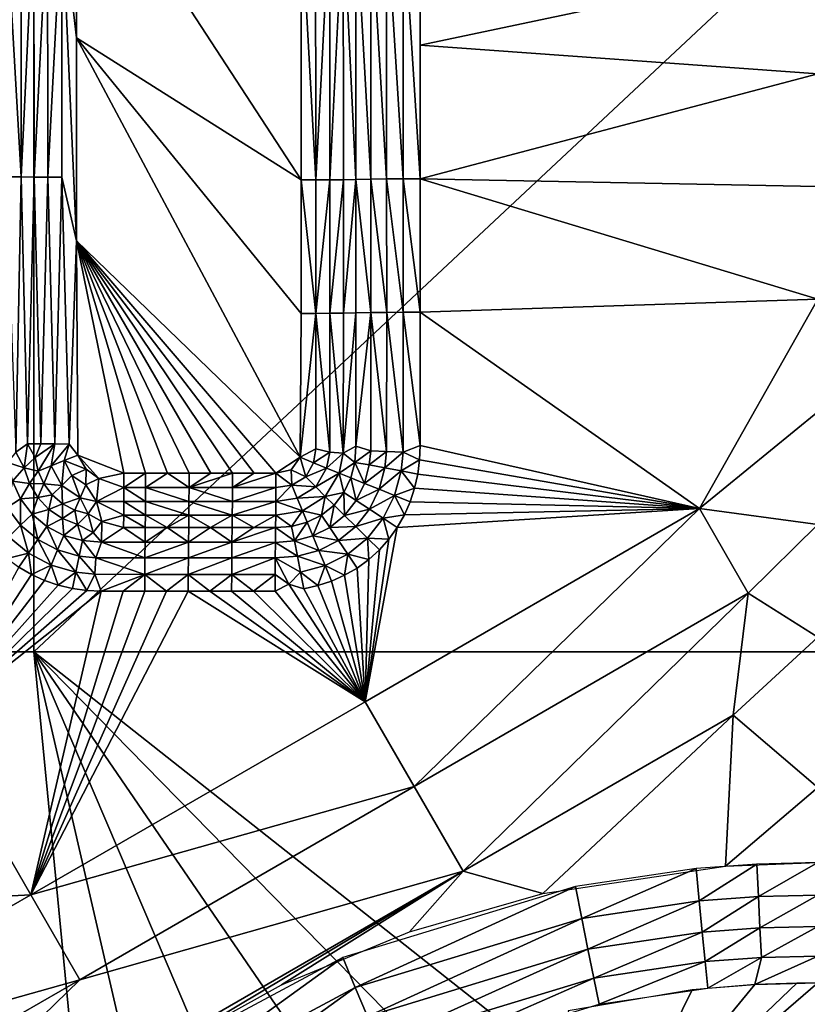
# Model space of a CAD drawing. Header units: inches. Extents: x -23.7 to 23.7, y -7.1 to 20.5.
# Tile 38 of 71: x -1.8 to 0, y 2.5 to 4.8. Entities that reach past the tile are written whole.
import ezdxf

# ---------------------------------------------------------------- set-up
doc = ezdxf.new("R2010")
doc.units = ezdxf.units.IN
doc.layers.get('0').update_dxf_attribs({"true_color": 0xc2ced6})

msp = doc.modelspace()

# ---------------------------------------------------------------- linework, layer by layer
for points in [[(-1.7915, 6.6625), (-1.7915, 3.3084), (-5.3744, 3.3084), (-1.7915, 6.6625)], [(-1.7915, 3.3084), (-1.7915, 6.6625), (1.7915, 6.6625), (-1.7915, 3.3084)], [(1.7915, 6.6625), (1.7915, 3.3084), (-1.7915, 3.3084), (1.7915, 6.6625)], [(-1.7278, 5.0028), (-1.6946, 4.7125), (-1.6947, 5.177), (-1.7278, 5.0028)], [(-1.1806, 4.3872), (-1.1808, 4.9972), (-1.6947, 5.177), (-1.1806, 4.3872)], [(-1.6946, 4.7125), (-1.1806, 4.3872), (-1.6947, 5.177), (-1.6946, 4.7125)], [(-1.8554, 4.3946), (-1.8209, 4.3941), (-1.8555, 5.0044), (-1.8554, 4.3946)], [(-1.8555, 5.0044), (-1.8209, 4.3941), (-1.821, 5.0039), (-1.8555, 5.0044)], [(-1.7916, 5.0033), (-1.821, 5.0039), (-1.8209, 4.3941), (-1.7916, 5.0033)], [(-1.7914, 4.3937), (-1.7916, 5.0033), (-1.8209, 4.3941), (-1.7914, 4.3937)], [(-1.7603, 5.003), (-1.7916, 5.0033), (-1.7914, 4.3937), (-1.7603, 5.003)], [(-1.7914, 4.3937), (-1.7601, 4.3934), (-1.7603, 5.003), (-1.7914, 4.3937)], [(-1.7278, 5.0028), (-1.7603, 5.003), (-1.7601, 4.3934), (-1.7278, 5.0028)], [(-1.7601, 4.3934), (-1.7276, 4.3932), (-1.7278, 5.0028), (-1.7601, 4.3934)], [(-1.7278, 5.0028), (-1.7276, 4.3932), (-1.6944, 4.2479), (-1.7278, 5.0028)], [(-1.6944, 4.2479), (-1.6946, 4.7125), (-1.7278, 5.0028), (-1.6944, 4.2479)], [(-1.0845, 4.9979), (-1.1155, 4.9975), (-1.1153, 4.3875), (-1.0845, 4.9979)], [(-1.1153, 4.3875), (-1.0844, 4.3878), (-1.0845, 4.9979), (-1.1153, 4.3875)], [(-1.0557, 4.9985), (-1.0845, 4.9979), (-1.0556, 4.3883), (-1.0557, 4.9985)], [(-1.0556, 4.3883), (-1.0845, 4.9979), (-1.0844, 4.3878), (-1.0556, 4.3883)], [(-1.0217, 4.9991), (-1.0557, 4.9985), (-1.0216, 4.389), (-1.0217, 4.9991)], [(-1.0216, 4.389), (-1.0557, 4.9985), (-1.0556, 4.3883), (-1.0216, 4.389)], [(-0.9854, 4.3895), (-0.9854, 4.9996), (-1.0217, 4.9991), (-0.9854, 4.3895)], [(-1.0217, 4.9991), (-1.0216, 4.389), (-0.9854, 4.3895), (-1.0217, 4.9991)], [(-0.9475, 4.3898), (-0.9475, 5), (-0.9854, 4.9996), (-0.9475, 4.3898)], [(-0.9854, 4.9996), (-0.9854, 4.3895), (-0.9475, 4.3898), (-0.9854, 4.9996)], [(-0.9089, 5.0001), (-0.9475, 5), (-0.9088, 4.3899), (-0.9089, 5.0001)], [(-0.9088, 4.3899), (-0.9475, 5), (-0.9475, 4.3898), (-0.9088, 4.3899)], [(0, 4.8873), (-0.9089, 5.0001), (-0.9089, 4.695), (0, 4.8873)], [(-0.9088, 4.3899), (-0.9089, 4.695), (-0.9089, 5.0001), (-0.9088, 4.3899)], [(-1.1476, 4.3873), (-1.1478, 4.9973), (-1.1808, 4.9972), (-1.1476, 4.3873)], [(-1.1806, 4.3872), (-1.1476, 4.3873), (-1.1808, 4.9972), (-1.1806, 4.3872)], [(-1.1155, 4.9975), (-1.1478, 4.9973), (-1.1476, 4.3873), (-1.1155, 4.9975)], [(-1.1476, 4.3873), (-1.1153, 4.3875), (-1.1155, 4.9975), (-1.1476, 4.3873)], [(0, 4.8873), (-0.9089, 4.695), (0, 4.6297), (0, 4.8873)], [(-1.1806, 4.3872), (-1.6946, 4.7125), (-1.1805, 4.0822), (-1.1806, 4.3872)], [(-1.1805, 4.0822), (-1.6946, 4.7125), (-1.183, 3.753), (-1.1805, 4.0822)], [(-1.6946, 4.7125), (-1.6944, 4.2479), (-1.183, 3.753), (-1.6946, 4.7125)], [(0, 4.6297), (-0.9089, 4.695), (-0.9088, 4.3899), (0, 4.6297)], [(0, 4.6297), (-0.9088, 4.3899), (0, 4.372), (0, 4.6297)], [(-1.8327, 3.7647), (-1.8209, 4.3941), (-1.8554, 4.3946), (-1.8327, 3.7647)], [(-1.8063, 3.7842), (-1.8209, 4.3941), (-1.8327, 3.7647), (-1.8063, 3.7842)], [(-1.8209, 4.3941), (-1.8063, 3.7842), (-1.7914, 4.3937), (-1.8209, 4.3941)], [(-1.7914, 4.3937), (-1.8063, 3.7842), (-1.7758, 3.7838), (-1.7914, 4.3937)], [(-1.7601, 4.3934), (-1.7914, 4.3937), (-1.7758, 3.7838), (-1.7601, 4.3934)], [(-1.7758, 3.7838), (-1.7438, 3.7835), (-1.7601, 4.3934), (-1.7758, 3.7838)], [(-1.7276, 4.3932), (-1.7601, 4.3934), (-1.7438, 3.7835), (-1.7276, 4.3932)], [(-1.7438, 3.7835), (-1.7109, 3.7834), (-1.7276, 4.3932), (-1.7438, 3.7835)], [(-1.7276, 4.3932), (-1.7109, 3.7834), (-1.6944, 4.2479), (-1.7276, 4.3932)], [(-1.1475, 4.0822), (-1.1476, 4.3873), (-1.1806, 4.3872), (-1.1475, 4.0822)], [(-1.1806, 4.3872), (-1.1805, 4.0822), (-1.1475, 4.0822), (-1.1806, 4.3872)], [(-1.1153, 4.3875), (-1.1476, 4.3873), (-1.1475, 4.0822), (-1.1153, 4.3875)], [(-1.1475, 4.0822), (-1.1152, 4.0824), (-1.1153, 4.3875), (-1.1475, 4.0822)], [(-1.0844, 4.3878), (-1.1153, 4.3875), (-1.1152, 4.0824), (-1.0844, 4.3878)], [(-1.1152, 4.0824), (-1.0843, 4.0828), (-1.0844, 4.3878), (-1.1152, 4.0824)], [(-1.0556, 4.3883), (-1.0844, 4.3878), (-1.0843, 4.0828), (-1.0556, 4.3883)], [(-1.0843, 4.0828), (-1.0556, 4.0833), (-1.0556, 4.3883), (-1.0843, 4.0828)], [(-1.0216, 4.389), (-1.0556, 4.3883), (-1.0216, 4.0839), (-1.0216, 4.389)], [(-1.0216, 4.0839), (-1.0556, 4.3883), (-1.0556, 4.0833), (-1.0216, 4.0839)], [(-0.9853, 4.0844), (-0.9854, 4.3895), (-1.0216, 4.389), (-0.9853, 4.0844)], [(-1.0216, 4.389), (-1.0216, 4.0839), (-0.9853, 4.0844), (-1.0216, 4.389)], [(-0.9475, 4.0847), (-0.9475, 4.3898), (-0.9854, 4.3895), (-0.9475, 4.0847)], [(-0.9854, 4.3895), (-0.9853, 4.0844), (-0.9475, 4.0847), (-0.9854, 4.3895)], [(-0.9088, 4.0848), (-0.9088, 4.3899), (-0.9475, 4.3898), (-0.9088, 4.0848)], [(-0.9475, 4.3898), (-0.9475, 4.0847), (-0.9088, 4.0848), (-0.9475, 4.3898)], [(-0.9088, 4.3899), (0, 4.1144), (0, 4.372), (-0.9088, 4.3899)], [(0, 4.1144), (-0.9088, 4.3899), (-0.9088, 4.0848), (0, 4.1144)], [(-1.7109, 3.7834), (-1.6916, 3.758), (-1.6944, 4.2479), (-1.7109, 3.7834)], [(-1.6944, 4.2479), (-1.6916, 3.758), (-1.5858, 3.7171), (-1.6944, 4.2479)], [(-1.6944, 4.2479), (-1.5858, 3.7171), (-1.5362, 3.717), (-1.6944, 4.2479)], [(-1.4866, 3.717), (-1.437, 3.717), (-1.6944, 4.2479), (-1.4866, 3.717)], [(-1.5362, 3.717), (-1.4866, 3.717), (-1.6944, 4.2479), (-1.5362, 3.717)], [(-1.6944, 4.2479), (-1.437, 3.717), (-1.3874, 3.717), (-1.6944, 4.2479)], [(-1.6944, 4.2479), (-1.3378, 3.717), (-1.2882, 3.717), (-1.6944, 4.2479)], [(-1.6944, 4.2479), (-1.2882, 3.717), (-1.2386, 3.7169), (-1.6944, 4.2479)], [(-1.2386, 3.7169), (-1.183, 3.753), (-1.6944, 4.2479), (-1.2386, 3.7169)], [(-1.3378, 3.717), (-1.6944, 4.2479), (-1.3874, 3.717), (-1.3378, 3.717)], [(0, 4.1144), (-0.9088, 4.0848), (-0.2707, 3.6357), (0, 4.1144)], [(-0.2707, 3.6357), (0, 3.8568), (0, 4.1144), (-0.2707, 3.6357)], [(-1.1475, 4.0822), (-1.1805, 4.0822), (-1.183, 3.753), (-1.1475, 4.0822)], [(-1.1474, 3.7725), (-1.1475, 4.0822), (-1.183, 3.753), (-1.1474, 3.7725)], [(-1.1152, 4.0824), (-1.1475, 4.0822), (-1.1155, 3.7649), (-1.1152, 4.0824)], [(-1.1155, 3.7649), (-1.1475, 4.0822), (-1.1474, 3.7725), (-1.1155, 3.7649)], [(-1.0847, 3.7622), (-1.1152, 4.0824), (-1.1155, 3.7649), (-1.0847, 3.7622)], [(-1.0843, 4.0828), (-1.1152, 4.0824), (-1.0847, 3.7622), (-1.0843, 4.0828)], [(-1.0556, 4.0833), (-1.0843, 4.0828), (-1.0847, 3.7622), (-1.0556, 4.0833)], [(-1.0847, 3.7622), (-1.0555, 3.7782), (-1.0556, 4.0833), (-1.0847, 3.7622)], [(-1.0555, 3.7782), (-1.0216, 4.0839), (-1.0556, 4.0833), (-1.0555, 3.7782)], [(-1.0218, 3.7679), (-1.0216, 4.0839), (-1.0555, 3.7782), (-1.0218, 3.7679)], [(-0.9856, 3.7666), (-1.0216, 4.0839), (-1.0218, 3.7679), (-0.9856, 3.7666)], [(-0.9853, 4.0844), (-1.0216, 4.0839), (-0.9856, 3.7666), (-0.9853, 4.0844)], [(-0.9856, 3.7666), (-0.9478, 3.7651), (-0.9853, 4.0844), (-0.9856, 3.7666)], [(-0.9853, 4.0844), (-0.9478, 3.7651), (-0.9475, 4.0847), (-0.9853, 4.0844)], [(-0.9475, 4.0847), (-0.9478, 3.7651), (-0.9088, 3.7797), (-0.9475, 4.0847)], [(-0.9088, 3.7797), (-0.9088, 4.0848), (-0.9475, 4.0847), (-0.9088, 3.7797)], [(-0.9088, 3.7797), (-0.2707, 3.6357), (-0.9088, 4.0848), (-0.9088, 3.7797)], [(-0.2707, 3.6357), (0, 3.5992), (0, 3.8568), (-0.2707, 3.6357)], [(-1.8141, 3.7288), (-1.8063, 3.7842), (-1.8327, 3.7647), (-1.8141, 3.7288)], [(-1.8141, 3.7288), (-1.789, 3.7524), (-1.8063, 3.7842), (-1.8141, 3.7288)], [(-1.7758, 3.7838), (-1.8063, 3.7842), (-1.789, 3.7524), (-1.7758, 3.7838)], [(-1.789, 3.7524), (-1.7438, 3.7835), (-1.7758, 3.7838), (-1.789, 3.7524)], [(-1.7438, 3.7835), (-1.789, 3.7524), (-1.7816, 3.7215), (-1.7438, 3.7835)], [(-1.7816, 3.7215), (-1.7524, 3.7332), (-1.7438, 3.7835), (-1.7816, 3.7215)], [(-1.7109, 3.7834), (-1.7438, 3.7835), (-1.7524, 3.7332), (-1.7109, 3.7834)], [(-1.7524, 3.7332), (-1.7222, 3.7454), (-1.7109, 3.7834), (-1.7524, 3.7332)], [(-1.6916, 3.758), (-1.7109, 3.7834), (-1.7222, 3.7454), (-1.6916, 3.758)], [(-1.8327, 3.7647), (-1.8518, 3.7409), (-1.8141, 3.7288), (-1.8327, 3.7647)], [(-1.183, 3.753), (-1.1525, 3.7404), (-1.1474, 3.7725), (-1.183, 3.753)], [(-1.1155, 3.7649), (-1.1474, 3.7725), (-1.1525, 3.7404), (-1.1155, 3.7649)], [(-1.1525, 3.7404), (-1.1226, 3.7282), (-1.1155, 3.7649), (-1.1525, 3.7404)], [(-1.0847, 3.7622), (-1.1155, 3.7649), (-1.1226, 3.7282), (-1.0847, 3.7622)], [(-1.1226, 3.7282), (-1.0939, 3.7166), (-1.0847, 3.7622), (-1.1226, 3.7282)], [(-1.0584, 3.7415), (-1.0847, 3.7622), (-1.0939, 3.7166), (-1.0584, 3.7415)], [(-1.0584, 3.7415), (-1.0555, 3.7782), (-1.0847, 3.7622), (-1.0584, 3.7415)], [(-1.0218, 3.7679), (-1.0555, 3.7782), (-1.0584, 3.7415), (-1.0218, 3.7679)], [(-1.0251, 3.7355), (-1.0218, 3.7679), (-1.0584, 3.7415), (-1.0251, 3.7355)], [(-0.9856, 3.7666), (-1.0218, 3.7679), (-1.0251, 3.7355), (-0.9856, 3.7666)], [(-1.0251, 3.7355), (-0.9895, 3.7289), (-0.9856, 3.7666), (-1.0251, 3.7355)], [(-0.9478, 3.7651), (-0.9856, 3.7666), (-0.9895, 3.7289), (-0.9478, 3.7651)], [(-0.9895, 3.7289), (-0.9524, 3.7218), (-0.9478, 3.7651), (-0.9895, 3.7289)], [(-0.9102, 3.747), (-0.9478, 3.7651), (-0.9524, 3.7218), (-0.9102, 3.747)], [(-0.9478, 3.7651), (-0.9102, 3.747), (-0.9088, 3.7797), (-0.9478, 3.7651)], [(-0.9102, 3.747), (-0.2707, 3.6357), (-0.9088, 3.7797), (-0.9102, 3.747)], [(-1.8518, 3.7409), (-1.8409, 3.6982), (-1.8141, 3.7288), (-1.8518, 3.7409)], [(-1.7816, 3.7215), (-1.789, 3.7524), (-1.8141, 3.7288), (-1.7816, 3.7215)], [(-1.7222, 3.7454), (-1.7524, 3.7332), (-1.7279, 3.6887), (-1.7222, 3.7454)], [(-1.7279, 3.6887), (-1.7048, 3.7114), (-1.7222, 3.7454), (-1.7279, 3.6887)], [(-1.6721, 3.7261), (-1.6916, 3.758), (-1.7222, 3.7454), (-1.6721, 3.7261)], [(-1.7222, 3.7454), (-1.7048, 3.7114), (-1.6721, 3.7261), (-1.7222, 3.7454)], [(-1.6916, 3.758), (-1.6721, 3.7261), (-1.643, 3.7049), (-1.6916, 3.758)], [(-1.6916, 3.758), (-1.643, 3.7049), (-1.5858, 3.7171), (-1.6916, 3.758)], [(-1.2033, 3.7241), (-1.183, 3.753), (-1.2386, 3.7169), (-1.2033, 3.7241)], [(-1.1703, 3.7081), (-1.183, 3.753), (-1.2033, 3.7241), (-1.1703, 3.7081)], [(-1.183, 3.753), (-1.1703, 3.7081), (-1.1525, 3.7404), (-1.183, 3.753)], [(-1.1226, 3.7282), (-1.1525, 3.7404), (-1.1703, 3.7081), (-1.1226, 3.7282)], [(-1.0939, 3.7166), (-1.0674, 3.7059), (-1.0584, 3.7415), (-1.0939, 3.7166)], [(-1.036, 3.6935), (-1.0584, 3.7415), (-1.0674, 3.7059), (-1.036, 3.6935)], [(-1.036, 3.6935), (-1.0251, 3.7355), (-1.0584, 3.7415), (-1.036, 3.6935)], [(-0.9144, 3.7145), (-0.9102, 3.747), (-0.9524, 3.7218), (-0.9144, 3.7145)], [(-0.2707, 3.6357), (-0.9102, 3.747), (-0.9144, 3.7145), (-0.2707, 3.6357)], [(-1.8141, 3.7288), (-1.8409, 3.6982), (-1.8019, 3.6934), (-1.8141, 3.7288)], [(-1.8019, 3.6934), (-1.7816, 3.7215), (-1.8141, 3.7288), (-1.8019, 3.6934)], [(-1.8019, 3.6934), (-1.7688, 3.6926), (-1.7816, 3.7215), (-1.8019, 3.6934)], [(-1.7524, 3.7332), (-1.7816, 3.7215), (-1.7688, 3.6926), (-1.7524, 3.7332)], [(-1.7688, 3.6926), (-1.7279, 3.6887), (-1.7524, 3.7332), (-1.7688, 3.6926)], [(-1.7048, 3.7114), (-1.6733, 3.6901), (-1.6721, 3.7261), (-1.7048, 3.7114)], [(-1.643, 3.7049), (-1.6721, 3.7261), (-1.6733, 3.6901), (-1.643, 3.7049)], [(-1.5858, 3.7171), (-1.643, 3.7049), (-1.5858, 3.684), (-1.5858, 3.7171)], [(-1.5362, 3.717), (-1.5858, 3.7171), (-1.5858, 3.684), (-1.5362, 3.717)], [(-1.5858, 3.684), (-1.5362, 3.684), (-1.5362, 3.717), (-1.5858, 3.684)], [(-1.4866, 3.717), (-1.5362, 3.717), (-1.5362, 3.684), (-1.4866, 3.717)], [(-1.4866, 3.717), (-1.5362, 3.684), (-1.437, 3.684), (-1.4866, 3.717)], [(-1.4866, 3.717), (-1.437, 3.684), (-1.437, 3.717), (-1.4866, 3.717)], [(-1.437, 3.684), (-1.3378, 3.684), (-1.3378, 3.717), (-1.437, 3.684)], [(-1.3378, 3.717), (-1.3874, 3.717), (-1.437, 3.684), (-1.3378, 3.717)], [(-1.437, 3.684), (-1.3874, 3.717), (-1.437, 3.717), (-1.437, 3.684)], [(-1.2386, 3.7169), (-1.2882, 3.717), (-1.3378, 3.684), (-1.2386, 3.7169)], [(-1.3378, 3.684), (-1.2882, 3.717), (-1.3378, 3.717), (-1.3378, 3.684)], [(-1.2386, 3.6839), (-1.2386, 3.7169), (-1.3378, 3.684), (-1.2386, 3.6839)], [(-1.2019, 3.6893), (-1.2033, 3.7241), (-1.2386, 3.7169), (-1.2019, 3.6893)], [(-1.2386, 3.7169), (-1.2386, 3.6839), (-1.2019, 3.6893), (-1.2386, 3.7169)], [(-1.2033, 3.7241), (-1.2019, 3.6893), (-1.1703, 3.7081), (-1.2033, 3.7241)], [(-1.1703, 3.7081), (-1.1475, 3.6854), (-1.1226, 3.7282), (-1.1703, 3.7081)], [(-1.0939, 3.7166), (-1.1226, 3.7282), (-1.1475, 3.6854), (-1.0939, 3.7166)], [(-1.1475, 3.6854), (-1.1257, 3.6637), (-1.0939, 3.7166), (-1.1475, 3.6854)], [(-1.083, 3.6726), (-1.0939, 3.7166), (-1.1257, 3.6637), (-1.083, 3.6726)], [(-1.083, 3.6726), (-1.0674, 3.7059), (-1.0939, 3.7166), (-1.083, 3.6726)], [(-0.9895, 3.7289), (-1.0251, 3.7355), (-1.036, 3.6935), (-0.9895, 3.7289)], [(-1.036, 3.6935), (-1.0025, 3.6801), (-0.9895, 3.7289), (-1.036, 3.6935)], [(-0.9524, 3.7218), (-0.9895, 3.7289), (-1.0025, 3.6801), (-0.9524, 3.7218)], [(-1.0025, 3.6801), (-0.9675, 3.6659), (-0.9524, 3.7218), (-1.0025, 3.6801)], [(-0.9524, 3.7218), (-0.9675, 3.6659), (-0.9216, 3.6825), (-0.9524, 3.7218)], [(-0.9216, 3.6825), (-0.9144, 3.7145), (-0.9524, 3.7218), (-0.9216, 3.6825)], [(-1.853, 3.6385), (-1.8223, 3.6584), (-1.8409, 3.6982), (-1.853, 3.6385)], [(-1.8409, 3.6982), (-1.8223, 3.6584), (-1.8019, 3.6934), (-1.8409, 3.6982)], [(-1.8019, 3.6934), (-1.8223, 3.6584), (-1.783, 3.6612), (-1.8019, 3.6934)], [(-1.8019, 3.6934), (-1.783, 3.6612), (-1.7688, 3.6926), (-1.8019, 3.6934)], [(-1.7502, 3.667), (-1.7688, 3.6926), (-1.783, 3.6612), (-1.7502, 3.667)], [(-1.7502, 3.667), (-1.7279, 3.6887), (-1.7688, 3.6926), (-1.7502, 3.667)], [(-1.7048, 3.7114), (-1.7279, 3.6887), (-1.6859, 3.6604), (-1.7048, 3.7114)], [(-1.6859, 3.6604), (-1.6733, 3.6901), (-1.7048, 3.7114), (-1.6859, 3.6604)], [(-1.6484, 3.6523), (-1.643, 3.7049), (-1.6733, 3.6901), (-1.6484, 3.6523)], [(-1.643, 3.7049), (-1.6484, 3.6523), (-1.5858, 3.684), (-1.643, 3.7049)], [(-1.1475, 3.6854), (-1.1703, 3.7081), (-1.2019, 3.6893), (-1.1475, 3.6854)], [(-1.083, 3.6726), (-1.0548, 3.6543), (-1.0674, 3.7059), (-1.083, 3.6726)], [(-1.0548, 3.6543), (-1.036, 3.6935), (-1.0674, 3.7059), (-1.0548, 3.6543)], [(-1.0025, 3.6801), (-1.036, 3.6935), (-1.0548, 3.6543), (-1.0025, 3.6801)], [(-0.9216, 3.6825), (-0.2707, 3.6357), (-0.9144, 3.7145), (-0.9216, 3.6825)], [(-1.7279, 3.6887), (-1.7502, 3.667), (-1.7263, 3.6463), (-1.7279, 3.6887)], [(-1.7263, 3.6463), (-1.6859, 3.6604), (-1.7279, 3.6887), (-1.7263, 3.6463)], [(-1.6733, 3.6901), (-1.6859, 3.6604), (-1.6484, 3.6523), (-1.6733, 3.6901)], [(-1.5858, 3.684), (-1.6484, 3.6523), (-1.586, 3.6518), (-1.5858, 3.684)], [(-1.5858, 3.684), (-1.586, 3.6518), (-1.5364, 3.6518), (-1.5858, 3.684)], [(-1.5364, 3.6518), (-1.5362, 3.684), (-1.5858, 3.684), (-1.5364, 3.6518)], [(-1.5362, 3.684), (-1.5364, 3.6518), (-1.4372, 3.6518), (-1.5362, 3.684)], [(-1.4372, 3.6518), (-1.437, 3.684), (-1.5362, 3.684), (-1.4372, 3.6518)], [(-1.437, 3.684), (-1.4372, 3.6518), (-1.338, 3.6517), (-1.437, 3.684)], [(-1.338, 3.6517), (-1.3378, 3.684), (-1.437, 3.684), (-1.338, 3.6517)], [(-1.3378, 3.684), (-1.338, 3.6517), (-1.2386, 3.6839), (-1.3378, 3.684)], [(-1.2386, 3.6839), (-1.338, 3.6517), (-1.2388, 3.6517), (-1.2386, 3.6839)], [(-1.2388, 3.6517), (-1.2019, 3.6893), (-1.2386, 3.6839), (-1.2388, 3.6517)], [(-1.1896, 3.6595), (-1.2019, 3.6893), (-1.2388, 3.6517), (-1.1896, 3.6595)], [(-1.2019, 3.6893), (-1.1896, 3.6595), (-1.1475, 3.6854), (-1.2019, 3.6893)], [(-1.1257, 3.6637), (-1.1475, 3.6854), (-1.1896, 3.6595), (-1.1257, 3.6637)], [(-1.1054, 3.6436), (-1.083, 3.6726), (-1.1257, 3.6637), (-1.1054, 3.6436)], [(-1.0815, 3.6201), (-1.083, 3.6726), (-1.1054, 3.6436), (-1.0815, 3.6201)], [(-1.0815, 3.6201), (-1.0548, 3.6543), (-1.083, 3.6726), (-1.0815, 3.6201)], [(-1.0548, 3.6543), (-1.0247, 3.6346), (-1.0025, 3.6801), (-1.0548, 3.6543)], [(-0.9675, 3.6659), (-1.0025, 3.6801), (-1.0247, 3.6346), (-0.9675, 3.6659)], [(-0.9675, 3.6659), (-0.9317, 3.6513), (-0.9216, 3.6825), (-0.9675, 3.6659)], [(-0.2707, 3.6357), (-0.9216, 3.6825), (-0.9317, 3.6513), (-0.2707, 3.6357)], [(-1.8223, 3.6584), (-1.853, 3.6385), (-1.822, 3.5979), (-1.8223, 3.6584)], [(-1.8223, 3.6584), (-1.7959, 3.6232), (-1.783, 3.6612), (-1.8223, 3.6584)], [(-1.822, 3.5979), (-1.7959, 3.6232), (-1.8223, 3.6584), (-1.822, 3.5979)], [(-1.7576, 3.6339), (-1.783, 3.6612), (-1.7959, 3.6232), (-1.7576, 3.6339)], [(-1.7576, 3.6339), (-1.7502, 3.667), (-1.783, 3.6612), (-1.7576, 3.6339)], [(-1.7576, 3.6339), (-1.7263, 3.6463), (-1.7502, 3.667), (-1.7576, 3.6339)], [(-1.6981, 3.6319), (-1.6859, 3.6604), (-1.7263, 3.6463), (-1.6981, 3.6319)], [(-1.6859, 3.6604), (-1.6981, 3.6319), (-1.6675, 3.6236), (-1.6859, 3.6604)], [(-1.6675, 3.6236), (-1.6484, 3.6523), (-1.6859, 3.6604), (-1.6675, 3.6236)], [(-1.6361, 3.6063), (-1.6484, 3.6523), (-1.6675, 3.6236), (-1.6361, 3.6063)], [(-1.5863, 3.621), (-1.586, 3.6518), (-1.6484, 3.6523), (-1.5863, 3.621)], [(-1.6484, 3.6523), (-1.6361, 3.6063), (-1.5863, 3.621), (-1.6484, 3.6523)], [(-1.586, 3.6518), (-1.5863, 3.621), (-1.5367, 3.621), (-1.586, 3.6518)], [(-1.5367, 3.621), (-1.5364, 3.6518), (-1.586, 3.6518), (-1.5367, 3.621)], [(-1.5364, 3.6518), (-1.5367, 3.621), (-1.4374, 3.621), (-1.5364, 3.6518)], [(-1.4374, 3.621), (-1.4372, 3.6518), (-1.5364, 3.6518), (-1.4374, 3.621)], [(-1.4372, 3.6518), (-1.4374, 3.621), (-1.3382, 3.6209), (-1.4372, 3.6518)], [(-1.3382, 3.6209), (-1.338, 3.6517), (-1.4372, 3.6518), (-1.3382, 3.6209)], [(-1.3382, 3.6209), (-1.239, 3.6209), (-1.2388, 3.6517), (-1.3382, 3.6209)], [(-1.338, 3.6517), (-1.3382, 3.6209), (-1.2388, 3.6517), (-1.338, 3.6517)], [(-1.2388, 3.6517), (-1.239, 3.6209), (-1.1779, 3.631), (-1.2388, 3.6517)], [(-1.1779, 3.631), (-1.1896, 3.6595), (-1.2388, 3.6517), (-1.1779, 3.631)], [(-1.1896, 3.6595), (-1.1779, 3.631), (-1.1257, 3.6637), (-1.1896, 3.6595)], [(-1.134, 3.6205), (-1.1257, 3.6637), (-1.1779, 3.631), (-1.134, 3.6205)], [(-1.1054, 3.6436), (-1.1257, 3.6637), (-1.134, 3.6205), (-1.1054, 3.6436)], [(-1.0247, 3.6346), (-1.0548, 3.6543), (-1.0815, 3.6201), (-1.0247, 3.6346)], [(-1.0247, 3.6346), (-0.9932, 3.6139), (-0.9675, 3.6659), (-1.0247, 3.6346)], [(-0.9675, 3.6659), (-0.9932, 3.6139), (-0.9449, 3.6212), (-0.9675, 3.6659)], [(-0.9449, 3.6212), (-0.9317, 3.6513), (-0.9675, 3.6659), (-0.9449, 3.6212)], [(-0.9449, 3.6212), (-0.2707, 3.6357), (-0.9317, 3.6513), (-0.9449, 3.6212)], [(-1.8491, 3.5713), (-1.822, 3.5979), (-1.853, 3.6385), (-1.8491, 3.5713)], [(-1.7576, 3.6339), (-1.7959, 3.6232), (-1.7623, 3.5947), (-1.7576, 3.6339)], [(-1.7576, 3.6339), (-1.7623, 3.5947), (-1.7266, 3.6131), (-1.7576, 3.6339)], [(-1.7263, 3.6463), (-1.7576, 3.6339), (-1.7266, 3.6131), (-1.7263, 3.6463)], [(-1.7263, 3.6463), (-1.7266, 3.6131), (-1.6981, 3.6319), (-1.7263, 3.6463)], [(-1.7266, 3.6131), (-1.6918, 3.5995), (-1.6981, 3.6319), (-1.7266, 3.6131)], [(-1.6918, 3.5995), (-1.6675, 3.6236), (-1.6981, 3.6319), (-1.6918, 3.5995)], [(-1.2026, 3.5951), (-1.1779, 3.631), (-1.239, 3.6209), (-1.2026, 3.5951)], [(-1.1779, 3.631), (-1.2026, 3.5951), (-1.167, 3.6044), (-1.1779, 3.631)], [(-1.167, 3.6044), (-1.134, 3.6205), (-1.1779, 3.631), (-1.167, 3.6044)], [(-1.134, 3.6205), (-1.1153, 3.5928), (-1.1054, 3.6436), (-1.134, 3.6205)], [(-1.1153, 3.5928), (-1.0815, 3.6201), (-1.1054, 3.6436), (-1.1153, 3.5928)], [(-1.0815, 3.6201), (-1.056, 3.5949), (-1.0247, 3.6346), (-1.0815, 3.6201)], [(-0.9932, 3.6139), (-1.0247, 3.6346), (-1.056, 3.5949), (-0.9932, 3.6139)], [(-0.2707, 3.6357), (-1.0347, 3.194), (-0.9228, 3.0002), (-0.2707, 3.6357)], [(-0.961, 3.5926), (-1.0347, 3.194), (-0.2707, 3.6357), (-0.961, 3.5926)], [(-0.961, 3.5926), (-0.2707, 3.6357), (-0.9449, 3.6212), (-0.961, 3.5926)], [(-0.9228, 3.0002), (-0.1588, 3.442), (-0.2707, 3.6357), (-0.9228, 3.0002)], [(0, 3.5992), (-0.2707, 3.6357), (-0.1588, 3.442), (0, 3.5992)], [(-1.7959, 3.6232), (-1.822, 3.5979), (-1.7829, 3.5649), (-1.7959, 3.6232)], [(-1.7829, 3.5649), (-1.7623, 3.5947), (-1.7959, 3.6232), (-1.7829, 3.5649)], [(-1.7623, 3.5947), (-1.7232, 3.5744), (-1.7266, 3.6131), (-1.7623, 3.5947)], [(-1.7266, 3.6131), (-1.7232, 3.5744), (-1.6918, 3.5995), (-1.7266, 3.6131)], [(-1.6918, 3.5995), (-1.6564, 3.5808), (-1.6675, 3.6236), (-1.6918, 3.5995)], [(-1.6564, 3.5808), (-1.6361, 3.6063), (-1.6675, 3.6236), (-1.6564, 3.5808)], [(-1.6564, 3.5808), (-1.6368, 3.5587), (-1.6361, 3.6063), (-1.6564, 3.5808)], [(-1.6361, 3.6063), (-1.6368, 3.5587), (-1.5866, 3.5922), (-1.6361, 3.6063)], [(-1.5866, 3.5922), (-1.5863, 3.621), (-1.6361, 3.6063), (-1.5866, 3.5922)], [(-1.5866, 3.5922), (-1.537, 3.5922), (-1.5863, 3.621), (-1.5866, 3.5922)], [(-1.5367, 3.621), (-1.5863, 3.621), (-1.537, 3.5922), (-1.5367, 3.621)], [(-1.5367, 3.621), (-1.537, 3.5922), (-1.4874, 3.5922), (-1.5367, 3.621)], [(-1.4374, 3.621), (-1.5367, 3.621), (-1.4874, 3.5922), (-1.4374, 3.621)], [(-1.4378, 3.5922), (-1.4374, 3.621), (-1.4874, 3.5922), (-1.4378, 3.5922)], [(-1.4374, 3.621), (-1.4378, 3.5922), (-1.3882, 3.5922), (-1.4374, 3.621)], [(-1.4374, 3.621), (-1.3882, 3.5922), (-1.3382, 3.6209), (-1.4374, 3.621)], [(-1.3382, 3.6209), (-1.3882, 3.5922), (-1.3385, 3.5922), (-1.3382, 3.6209)], [(-1.2889, 3.5922), (-1.3382, 3.6209), (-1.3385, 3.5922), (-1.2889, 3.5922)], [(-1.239, 3.6209), (-1.3382, 3.6209), (-1.2889, 3.5922), (-1.239, 3.6209)], [(-1.2889, 3.5922), (-1.2393, 3.5922), (-1.239, 3.6209), (-1.2889, 3.5922)], [(-1.2393, 3.5922), (-1.2026, 3.5951), (-1.239, 3.6209), (-1.2393, 3.5922)], [(-1.1963, 3.5622), (-1.167, 3.6044), (-1.2026, 3.5951), (-1.1963, 3.5622)], [(-1.167, 3.6044), (-1.1963, 3.5622), (-1.1543, 3.5735), (-1.167, 3.6044)], [(-1.167, 3.6044), (-1.1543, 3.5735), (-1.134, 3.6205), (-1.167, 3.6044)], [(-1.1543, 3.5735), (-1.1153, 3.5928), (-1.134, 3.6205), (-1.1543, 3.5735)], [(-1.056, 3.5949), (-1.0815, 3.6201), (-1.1153, 3.5928), (-1.056, 3.5949)], [(-1.056, 3.5949), (-1.0293, 3.5684), (-0.9932, 3.6139), (-1.056, 3.5949)], [(-0.9932, 3.6139), (-1.0293, 3.5684), (-0.9801, 3.5659), (-0.9932, 3.6139)], [(-0.9932, 3.6139), (-0.961, 3.5926), (-0.9449, 3.6212), (-0.9932, 3.6139)], [(-0.9801, 3.5659), (-0.961, 3.5926), (-0.9932, 3.6139), (-0.9801, 3.5659)], [(-1.822, 3.5979), (-1.8491, 3.5713), (-1.8043, 3.5337), (-1.822, 3.5979)], [(-1.8043, 3.5337), (-1.7829, 3.5649), (-1.822, 3.5979), (-1.8043, 3.5337)], [(-1.7623, 3.5947), (-1.7829, 3.5649), (-1.7376, 3.5413), (-1.7623, 3.5947)], [(-1.7376, 3.5413), (-1.7232, 3.5744), (-1.7623, 3.5947), (-1.7376, 3.5413)], [(-1.6918, 3.5995), (-1.7232, 3.5744), (-1.6807, 3.5625), (-1.6918, 3.5995)], [(-1.6918, 3.5995), (-1.6807, 3.5625), (-1.6564, 3.5808), (-1.6918, 3.5995)], [(-1.6564, 3.5808), (-1.6807, 3.5625), (-1.6368, 3.5587), (-1.6564, 3.5808)], [(-1.5866, 3.5922), (-1.6368, 3.5587), (-1.5375, 3.5587), (-1.5866, 3.5922)], [(-1.537, 3.5922), (-1.5866, 3.5922), (-1.5375, 3.5587), (-1.537, 3.5922)], [(-1.5375, 3.5587), (-1.4874, 3.5922), (-1.537, 3.5922), (-1.5375, 3.5587)], [(-1.4874, 3.5922), (-1.5375, 3.5587), (-1.4383, 3.5587), (-1.4874, 3.5922)], [(-1.4383, 3.5587), (-1.4378, 3.5922), (-1.4874, 3.5922), (-1.4383, 3.5587)], [(-1.3882, 3.5922), (-1.4378, 3.5922), (-1.4383, 3.5587), (-1.3882, 3.5922)], [(-1.339, 3.5587), (-1.3882, 3.5922), (-1.4383, 3.5587), (-1.339, 3.5587)], [(-1.339, 3.5587), (-1.3385, 3.5922), (-1.3882, 3.5922), (-1.339, 3.5587)], [(-1.3385, 3.5922), (-1.339, 3.5587), (-1.2889, 3.5922), (-1.3385, 3.5922)], [(-1.339, 3.5587), (-1.2397, 3.5586), (-1.2393, 3.5922), (-1.339, 3.5587)], [(-1.2889, 3.5922), (-1.339, 3.5587), (-1.2393, 3.5922), (-1.2889, 3.5922)], [(-1.2393, 3.5922), (-1.2397, 3.5586), (-1.1963, 3.5622), (-1.2393, 3.5922)], [(-1.1963, 3.5622), (-1.2026, 3.5951), (-1.2393, 3.5922), (-1.1963, 3.5622)], [(-1.0953, 3.563), (-1.1153, 3.5928), (-1.1543, 3.5735), (-1.0953, 3.563)], [(-1.1153, 3.5928), (-1.0953, 3.563), (-1.056, 3.5949), (-1.1153, 3.5928)], [(-1.0293, 3.5684), (-1.056, 3.5949), (-1.0953, 3.563), (-1.0293, 3.5684)], [(-1.0347, 3.194), (-0.961, 3.5926), (-0.9801, 3.5659), (-1.0347, 3.194)], [(0, 3.5992), (-0.1588, 3.442), (0, 3.3415), (0, 3.5992)], [(-1.8043, 3.5337), (-1.8491, 3.5713), (-1.8524, 3.5216), (-1.8043, 3.5337)], [(-1.7829, 3.5649), (-1.8043, 3.5337), (-1.7524, 3.5066), (-1.7829, 3.5649)], [(-1.7524, 3.5066), (-1.7376, 3.5413), (-1.7829, 3.5649), (-1.7524, 3.5066)], [(-1.7232, 3.5744), (-1.7376, 3.5413), (-1.6883, 3.5273), (-1.7232, 3.5744)], [(-1.6883, 3.5273), (-1.6807, 3.5625), (-1.7232, 3.5744), (-1.6883, 3.5273)], [(-1.6807, 3.5625), (-1.6883, 3.5273), (-1.65, 3.5231), (-1.6807, 3.5625)], [(-1.65, 3.5231), (-1.6368, 3.5587), (-1.6807, 3.5625), (-1.65, 3.5231)], [(-1.65, 3.5231), (-1.5379, 3.5228), (-1.6368, 3.5587), (-1.65, 3.5231)], [(-1.5379, 3.5228), (-1.5375, 3.5587), (-1.6368, 3.5587), (-1.5379, 3.5228)], [(-1.5379, 3.5228), (-1.4386, 3.5228), (-1.4383, 3.5587), (-1.5379, 3.5228)], [(-1.4383, 3.5587), (-1.5375, 3.5587), (-1.5379, 3.5228), (-1.4383, 3.5587)], [(-1.4386, 3.5228), (-1.3393, 3.5228), (-1.339, 3.5587), (-1.4386, 3.5228)], [(-1.339, 3.5587), (-1.4383, 3.5587), (-1.4386, 3.5228), (-1.339, 3.5587)], [(-1.3393, 3.5228), (-1.2397, 3.5586), (-1.339, 3.5587), (-1.3393, 3.5228)], [(-1.24, 3.5228), (-1.2397, 3.5586), (-1.3393, 3.5228), (-1.24, 3.5228)], [(-1.2397, 3.5586), (-1.24, 3.5228), (-1.1895, 3.527), (-1.2397, 3.5586)], [(-1.1895, 3.527), (-1.1963, 3.5622), (-1.2397, 3.5586), (-1.1895, 3.527)], [(-1.1406, 3.5403), (-1.1543, 3.5735), (-1.1963, 3.5622), (-1.1406, 3.5403)], [(-1.1963, 3.5622), (-1.1895, 3.527), (-1.1406, 3.5403), (-1.1963, 3.5622)], [(-1.1543, 3.5735), (-1.1406, 3.5403), (-1.0953, 3.563), (-1.1543, 3.5735)], [(-1.0744, 3.5319), (-1.0953, 3.563), (-1.1406, 3.5403), (-1.0744, 3.5319)], [(-1.0953, 3.563), (-1.0744, 3.5319), (-1.0293, 3.5684), (-1.0953, 3.563)], [(-1.0293, 3.5684), (-1.0744, 3.5319), (-1.0263, 3.5192), (-1.0293, 3.5684)], [(-0.9801, 3.5659), (-1.0019, 3.5413), (-1.0347, 3.194), (-0.9801, 3.5659)], [(-1.0263, 3.5192), (-1.0019, 3.5413), (-1.0293, 3.5684), (-1.0263, 3.5192)], [(-1.0293, 3.5684), (-1.0019, 3.5413), (-0.9801, 3.5659), (-1.0293, 3.5684)], [(-1.7376, 3.5413), (-1.7524, 3.5066), (-1.696, 3.4905), (-1.7376, 3.5413)], [(-1.696, 3.4905), (-1.6883, 3.5273), (-1.7376, 3.5413), (-1.696, 3.4905)], [(-1.1262, 3.5056), (-1.1406, 3.5403), (-1.1895, 3.527), (-1.1262, 3.5056)], [(-1.1406, 3.5403), (-1.1262, 3.5056), (-1.0744, 3.5319), (-1.1406, 3.5403)], [(-1.0019, 3.5413), (-1.0263, 3.5192), (-1.0347, 3.194), (-1.0019, 3.5413)], [(-1.8259, 3.5017), (-1.8043, 3.5337), (-1.8524, 3.5216), (-1.8259, 3.5017)], [(-1.8043, 3.5337), (-1.8259, 3.5017), (-1.7975, 3.4848), (-1.8043, 3.5337)], [(-1.7524, 3.5066), (-1.8043, 3.5337), (-1.7975, 3.4848), (-1.7524, 3.5066)], [(-1.6883, 3.5273), (-1.696, 3.4905), (-1.6522, 3.4855), (-1.6883, 3.5273)], [(-1.6522, 3.4855), (-1.65, 3.5231), (-1.6883, 3.5273), (-1.6522, 3.4855)], [(-1.5382, 3.4852), (-1.65, 3.5231), (-1.6522, 3.4855), (-1.5382, 3.4852)], [(-1.5379, 3.5228), (-1.65, 3.5231), (-1.5382, 3.4852), (-1.5379, 3.5228)], [(-1.5382, 3.4852), (-1.4389, 3.4852), (-1.4386, 3.5228), (-1.5382, 3.4852)], [(-1.4386, 3.5228), (-1.5379, 3.5228), (-1.5382, 3.4852), (-1.4386, 3.5228)], [(-1.4389, 3.4852), (-1.3396, 3.4852), (-1.3393, 3.5228), (-1.4389, 3.4852)], [(-1.3393, 3.5228), (-1.4386, 3.5228), (-1.4389, 3.4852), (-1.3393, 3.5228)], [(-1.3396, 3.4852), (-1.24, 3.5228), (-1.3393, 3.5228), (-1.3396, 3.4852)], [(-1.24, 3.5228), (-1.3396, 3.4852), (-1.2402, 3.4852), (-1.24, 3.5228)], [(-1.24, 3.5228), (-1.2402, 3.4852), (-1.2089, 3.4626), (-1.24, 3.5228)], [(-1.1823, 3.4902), (-1.1895, 3.527), (-1.24, 3.5228), (-1.1823, 3.4902)], [(-1.24, 3.5228), (-1.2089, 3.4626), (-1.1823, 3.4902), (-1.24, 3.5228)], [(-1.1895, 3.527), (-1.1823, 3.4902), (-1.1262, 3.5056), (-1.1895, 3.527)], [(-1.0744, 3.5319), (-1.1262, 3.5056), (-1.0814, 3.4835), (-1.0744, 3.5319)], [(-1.0814, 3.4835), (-1.0529, 3.4999), (-1.0744, 3.5319), (-1.0814, 3.4835)], [(-1.0744, 3.5319), (-1.0529, 3.4999), (-1.0263, 3.5192), (-1.0744, 3.5319)], [(-1.0347, 3.194), (-1.0263, 3.5192), (-1.0529, 3.4999), (-1.0347, 3.194)], [(-2.0226, 3.1404), (-1.7975, 3.4848), (-1.8259, 3.5017), (-2.0226, 3.1404)], [(-1.7524, 3.5066), (-1.7975, 3.4848), (-1.7673, 3.471), (-1.7524, 3.5066)], [(-1.7524, 3.5066), (-1.7673, 3.471), (-1.736, 3.4603), (-1.7524, 3.5066)], [(-1.696, 3.4905), (-1.7524, 3.5066), (-1.736, 3.4603), (-1.696, 3.4905)], [(-1.696, 3.4905), (-1.736, 3.4603), (-1.7037, 3.4527), (-1.696, 3.4905)], [(-1.696, 3.4905), (-1.7037, 3.4527), (-1.6708, 3.4482), (-1.696, 3.4905)], [(-1.6708, 3.4482), (-1.6522, 3.4855), (-1.696, 3.4905), (-1.6708, 3.4482)], [(-1.1823, 3.4902), (-1.2089, 3.4626), (-1.1748, 3.4524), (-1.1823, 3.4902)], [(-1.1262, 3.5056), (-1.1823, 3.4902), (-1.1427, 3.4597), (-1.1262, 3.5056)], [(-1.1823, 3.4902), (-1.1748, 3.4524), (-1.1427, 3.4597), (-1.1823, 3.4902)], [(-1.1427, 3.4597), (-1.1115, 3.4701), (-1.1262, 3.5056), (-1.1427, 3.4597)], [(-1.1262, 3.5056), (-1.1115, 3.4701), (-1.0814, 3.4835), (-1.1262, 3.5056)], [(-1.0347, 3.194), (-1.0529, 3.4999), (-1.0814, 3.4835), (-1.0347, 3.194)], [(-2.0226, 3.1404), (-1.7673, 3.471), (-1.7975, 3.4848), (-2.0226, 3.1404)], [(-1.736, 3.4603), (-1.7673, 3.471), (-2.0226, 3.1404), (-1.736, 3.4603)], [(-1.6522, 3.4855), (-1.6708, 3.4482), (-1.6376, 3.4467), (-1.6522, 3.4855)], [(-1.6376, 3.4467), (-1.5382, 3.4852), (-1.6522, 3.4855), (-1.6376, 3.4467)], [(-1.5879, 3.4467), (-1.5382, 3.4852), (-1.6376, 3.4467), (-1.5879, 3.4467)], [(-1.5383, 3.4467), (-1.5382, 3.4852), (-1.5879, 3.4467), (-1.5383, 3.4467)], [(-1.5382, 3.4852), (-1.5383, 3.4467), (-1.4886, 3.4467), (-1.5382, 3.4852)], [(-1.4886, 3.4467), (-1.4389, 3.4852), (-1.5382, 3.4852), (-1.4886, 3.4467)], [(-1.4886, 3.4467), (-1.439, 3.4467), (-1.4389, 3.4852), (-1.4886, 3.4467)], [(-1.4389, 3.4852), (-1.439, 3.4467), (-1.3893, 3.4467), (-1.4389, 3.4852)], [(-1.3893, 3.4467), (-1.3396, 3.4852), (-1.4389, 3.4852), (-1.3893, 3.4467)], [(-1.3396, 3.4852), (-1.3893, 3.4467), (-1.3397, 3.4467), (-1.3396, 3.4852)], [(-1.3396, 3.4852), (-1.3397, 3.4467), (-1.29, 3.4467), (-1.3396, 3.4852)], [(-1.29, 3.4467), (-1.2402, 3.4852), (-1.3396, 3.4852), (-1.29, 3.4467)], [(-1.2402, 3.4852), (-1.29, 3.4467), (-1.2403, 3.4467), (-1.2402, 3.4852)], [(-1.2402, 3.4852), (-1.2403, 3.4467), (-1.2089, 3.4626), (-1.2402, 3.4852)], [(-1.1115, 3.4701), (-1.1427, 3.4597), (-1.0347, 3.194), (-1.1115, 3.4701)], [(-1.0814, 3.4835), (-1.1115, 3.4701), (-1.0347, 3.194), (-1.0814, 3.4835)], [(-2.0226, 3.1404), (-1.7037, 3.4527), (-1.736, 3.4603), (-2.0226, 3.1404)], [(-2.0226, 3.1404), (-1.6708, 3.4482), (-1.7037, 3.4527), (-2.0226, 3.1404)], [(-2.0226, 3.1404), (-1.6376, 3.4467), (-1.6708, 3.4482), (-2.0226, 3.1404)], [(-2.0226, 3.1404), (-1.7989, 2.7526), (-1.6376, 3.4467), (-2.0226, 3.1404)], [(-1.6376, 3.4467), (-1.7989, 2.7526), (-1.5879, 3.4467), (-1.6376, 3.4467)], [(-1.7989, 2.7526), (-1.5383, 3.4467), (-1.5879, 3.4467), (-1.7989, 2.7526)], [(-1.4886, 3.4467), (-1.7989, 2.7526), (-1.439, 3.4467), (-1.4886, 3.4467)], [(-1.7989, 2.7526), (-1.4886, 3.4467), (-1.5383, 3.4467), (-1.7989, 2.7526)], [(-1.439, 3.4467), (-1.7989, 2.7526), (-1.0347, 3.194), (-1.439, 3.4467)], [(-1.0347, 3.194), (-1.3893, 3.4467), (-1.439, 3.4467), (-1.0347, 3.194)], [(-1.3893, 3.4467), (-1.0347, 3.194), (-1.3397, 3.4467), (-1.3893, 3.4467)], [(-1.3397, 3.4467), (-1.0347, 3.194), (-1.29, 3.4467), (-1.3397, 3.4467)], [(-1.2403, 3.4467), (-1.29, 3.4467), (-1.0347, 3.194), (-1.2403, 3.4467)], [(-1.0347, 3.194), (-1.2089, 3.4626), (-1.2403, 3.4467), (-1.0347, 3.194)], [(-1.0347, 3.194), (-1.1748, 3.4524), (-1.2089, 3.4626), (-1.0347, 3.194)], [(-1.0347, 3.194), (-1.1427, 3.4597), (-1.1748, 3.4524), (-1.0347, 3.194)], [(-0.1588, 3.442), (-0.9228, 3.0002), (-0.8108, 2.8064), (-0.1588, 3.442)], [(-0.8108, 2.8064), (-0.1932, 3.1637), (-0.1588, 3.442), (-0.8108, 2.8064)], [(-0.1588, 3.442), (-0.1932, 3.1637), (0, 3.3415), (-0.1588, 3.442)], [(-0.1932, 3.1637), (0, 2.998), (0, 3.3415), (-0.1932, 3.1637)], [(-1.573, 1.0511), (-5.3744, 3.3084), (-1.7915, 3.3084), (-1.573, 1.0511)], [(-0.3691, 1.8555), (-0.724, 1.7478), (-1.7915, 3.3084), (-0.3691, 1.8555)], [(-1.0511, 1.573), (-1.7915, 3.3084), (-0.724, 1.7478), (-1.0511, 1.573)], [(0, 1.8918), (-0.3691, 1.8555), (-1.7915, 3.3084), (0, 1.8918)], [(-1.7915, 3.3084), (-1.0511, 1.573), (-1.3377, 1.3377), (-1.7915, 3.3084)], [(1.7915, 3.3084), (0, 1.8918), (-1.7915, 3.3084), (1.7915, 3.3084)], [(-1.573, 1.0511), (-1.7915, 3.3084), (-1.3377, 1.3377), (-1.573, 1.0511)], [(-0.9228, 3.0002), (-1.0347, 3.194), (-1.7989, 2.7526), (-0.9228, 3.0002)], [(-0.6288, 2.7557), (-0.1932, 3.1637), (-0.8108, 2.8064), (-0.6288, 2.7557)], [(-0.2108, 2.8185), (-0.1932, 3.1637), (-0.6288, 2.7557), (-0.2108, 2.8185)], [(-0.1932, 3.1637), (-0.2108, 2.8185), (0, 2.998), (-0.1932, 3.1637)], [(-1.7989, 2.7526), (-2.0226, 3.1404), (-2.7869, 2.6997), (-1.7989, 2.7526)], [(-1.7989, 2.7526), (-1.687, 2.5586), (-0.9228, 3.0002), (-1.7989, 2.7526)], [(-0.8108, 2.8064), (-0.9228, 3.0002), (-1.687, 2.5586), (-0.8108, 2.8064)], [(0, 2.8263), (0, 2.998), (-0.2108, 2.8185), (0, 2.8263)], [(-0.1394, 2.8229), (-0.2783, 2.8128), (-0.271, 2.7388), (-0.1394, 2.8229)], [(-0.271, 2.7388), (-0.1357, 2.7487), (-0.1394, 2.8229), (-0.271, 2.7388)], [(0, 2.8263), (-0.1394, 2.8229), (-0.1357, 2.7487), (0, 2.8263)], [(-0.1357, 2.7487), (0, 2.7519), (0, 2.8263), (-0.1357, 2.7487)], [(-2.3395, 1.9236), (-0.8108, 2.8064), (-1.687, 2.5586), (-2.3395, 1.9236)], [(-2.3395, 1.9236), (-1.5034, 2.3931), (-0.8108, 2.8064), (-2.3395, 1.9236)], [(-0.8108, 2.8064), (-1.5034, 2.3931), (-1.2261, 2.5465), (-0.8108, 2.8064)], [(-0.8108, 2.8064), (-1.2261, 2.5465), (-0.9335, 2.6678), (-0.8108, 2.8064)], [(-0.9335, 2.6678), (-0.6288, 2.7557), (-0.8108, 2.8064), (-0.9335, 2.6678)], [(-0.2783, 2.8128), (-0.5538, 2.7717), (-0.5393, 2.6988), (-0.2783, 2.8128)], [(-0.5393, 2.6988), (-0.271, 2.7388), (-0.2783, 2.8128), (-0.5393, 2.6988)], [(-0.5538, 2.7717), (-1.0856, 2.6096), (-1.057, 2.541), (-0.5538, 2.7717)], [(-1.057, 2.541), (-0.5393, 2.6988), (-0.5538, 2.7717), (-1.057, 2.541)], [(-2.7869, 2.6997), (-2.5633, 2.3118), (-1.7989, 2.7526), (-2.7869, 2.6997)], [(-1.687, 2.5586), (-1.7989, 2.7526), (-2.5633, 2.3118), (-1.687, 2.5586)], [(-0.1357, 2.7487), (-0.271, 2.7388), (-0.2639, 2.6672), (-0.1357, 2.7487)], [(-0.2639, 2.6672), (-0.1322, 2.6768), (-0.1357, 2.7487), (-0.2639, 2.6672)], [(0, 2.7519), (-0.1357, 2.7487), (-0.1322, 2.6768), (0, 2.7519)], [(-0.1322, 2.6768), (0, 2.68), (0, 2.7519), (-0.1322, 2.6768)], [(-0.271, 2.7388), (-0.5393, 2.6988), (-0.5252, 2.6284), (-0.271, 2.7388)], [(-0.5252, 2.6284), (-0.2639, 2.6672), (-0.271, 2.7388), (-0.5252, 2.6284)], [(-0.5393, 2.6988), (-1.057, 2.541), (-1.0295, 2.4747), (-0.5393, 2.6988)], [(-1.0295, 2.4747), (-0.5252, 2.6284), (-0.5393, 2.6988), (-1.0295, 2.4747)], [(0, 2.68), (-0.1322, 2.6768), (-0.1288, 2.6095), (0, 2.68)], [(-0.1288, 2.6095), (0.0001, 2.6125), (0, 2.68), (-0.1288, 2.6095)], [(-0.2639, 2.6672), (-0.5252, 2.6284), (-0.512, 2.5623), (-0.2639, 2.6672)], [(-0.512, 2.5623), (-0.2573, 2.6001), (-0.2639, 2.6672), (-0.512, 2.5623)], [(-0.1322, 2.6768), (-0.2639, 2.6672), (-0.2573, 2.6001), (-0.1322, 2.6768)], [(-0.2573, 2.6001), (-0.1288, 2.6095), (-0.1322, 2.6768), (-0.2573, 2.6001)], [(-0.5252, 2.6284), (-1.0295, 2.4747), (-1.0036, 2.4126), (-0.5252, 2.6284)], [(-1.0036, 2.4126), (-0.512, 2.5623), (-0.5252, 2.6284), (-1.0036, 2.4126)], [(-0.1438, 2.5475), (0.0001, 2.5514), (0.0001, 2.6125), (-0.1438, 2.5475)], [(0.0001, 2.6125), (-0.1288, 2.6095), (-0.1438, 2.5475), (0.0001, 2.6125)], [(-1.0856, 2.6096), (-1.5746, 2.3468), (-1.5333, 2.2852), (-1.0856, 2.6096)], [(-1.5333, 2.2852), (-1.057, 2.541), (-1.0856, 2.6096), (-1.5333, 2.2852)], [(-0.2573, 2.6001), (-0.512, 2.5623), (-0.5, 2.5023), (-0.2573, 2.6001)], [(-0.5, 2.5023), (-0.2512, 2.5392), (-0.2573, 2.6001), (-0.5, 2.5023)], [(-0.1288, 2.6095), (-0.2573, 2.6001), (-0.2512, 2.5392), (-0.1288, 2.6095)], [(-0.2512, 2.5392), (-0.1438, 2.5475), (-0.1288, 2.6095), (-0.2512, 2.5392)], [(-2.5633, 2.3118), (-2.4514, 2.1177), (-1.687, 2.5586), (-2.5633, 2.3118)], [(-1.687, 2.5586), (-2.4514, 2.1177), (-2.3395, 1.9236), (-1.687, 2.5586)], [(-0.512, 2.5623), (-1.0036, 2.4126), (-0.9802, 2.3562), (-0.512, 2.5623)], [(-0.9802, 2.3562), (-0.5, 2.5023), (-0.512, 2.5623), (-0.9802, 2.3562)], [(0.0001, 2.5514), (-0.0479, 2.551), (-0.4855, 2.132), (0.0001, 2.5514)], [(0.4874, 2.1315), (0.0001, 2.5514), (-0.4855, 2.132), (0.4874, 2.1315)], [(-0.0479, 2.551), (-0.1438, 2.5475), (-0.4855, 2.132), (-0.0479, 2.551)], [(-0.4855, 2.132), (-0.1438, 2.5475), (-0.287, 2.5355), (-0.4855, 2.132)], [(-1.057, 2.541), (-1.5333, 2.2852), (-1.4934, 2.2257), (-1.057, 2.541)], [(-1.4934, 2.2257), (-1.0295, 2.4747), (-1.057, 2.541), (-1.4934, 2.2257)], [(-0.287, 2.5355), (-0.5703, 2.4874), (-0.4855, 2.132), (-0.287, 2.5355)]]:
    msp.add_lwpolyline(points)

doc.saveas('drawing.dxf')
